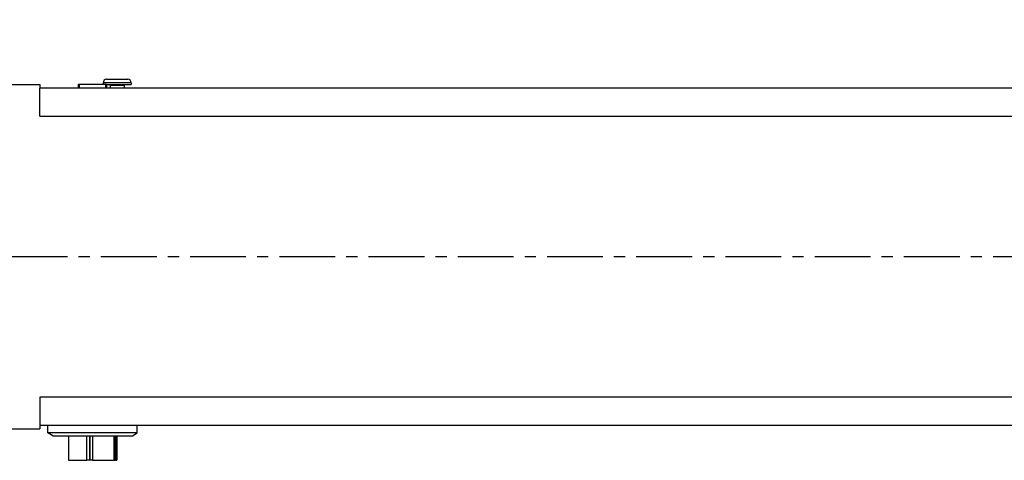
# Model space of a CAD drawing. Extents: x 47048 to 48733, y 15921 to 17109.
# Tile 3 of 26: x 47301 to 47581, y 16290 to 16416. Entities that reach past the tile are written whole.
import ezdxf

# ---------------------------------------------------------------- set-up
doc = ezdxf.new("R2010")
doc.units = 0
doc.header["$LTSCALE"] = 25.4
doc.linetypes.add('CENTER', pattern=[2, 1.25, -0.25, 0.25, -0.25])
doc.layers.get('0').update_dxf_attribs({"linetype": 'CONTINUOUS'})
doc.layers.add('ATA-CENTER', color=133, linetype='CENTER')
doc.layers.add('ATA-DIM', color=252, linetype='CONTINUOUS', lineweight=25)
doc.styles.get("Standard").update_dxf_attribs({"font": 'simplex.shx'})
doc.dimstyles.new('ata_A1', dxfattribs={"dimtxt": 4.2, "dimasz": 4.2, "dimexe": 2, "dimexo": 2, "dimgap": 2, "dimtad": 0, "dimtih": 1, "dimtoh": 1, "dimdec": 6, "dimdsep": 46, "dimtxsty": 'Standard', "dimcen": 0, "dimclrd": 252, "dimclre": 252, "dimclrt": 4, "dimadec": 6, "dimazin": 2, "dimtfac": 1, "dimtdec": 6, "dimtofl": 0, "dimtmove": 0, "dimatfit": 3, "dimfxl": 0, "dimtolj": 1, "dimtzin": 0, "dimlwd": 0, "dimlwe": 0, "dimarcsym": 0})

# ---------------------------------------------------------------- blocks, each defined once
blk = doc.blocks.new('*D12475')
at = {"color": 0}
for p in [(48003.57, 16626.91), (47150.57, 16529.66), (48003.57, 16405.66)]:
    blk.add_point(p, dxfattribs=at)
at = {"layer": 'ATA-DIM', "color": 252, "lineweight": 0}
for p, q in [((47150.57, 16533.66), (47150.57, 16630.91)), ((48003.57, 16409.66), (48003.57, 16630.91)), ((47158.97, 16626.91), (47409.08, 16626.91)), ((47995.17, 16626.91), (47461.6, 16626.91))]:
    blk.add_line(p, q, dxfattribs=at)
at = {"layer": 'ATA-DIM', "color": 252}
for points in [[(47158.97, 16628.31), (47158.97, 16625.51), (47150.57, 16626.91)], [(47995.17, 16625.51), (47995.17, 16628.31), (48003.57, 16626.91)]]:
    blk.add_solid(points, dxfattribs=at)
at = {"layer": 'ATA-DIM', "color": 4, "ltscale": 0.2, "insert": (47413.08, 16631.11), "char_height": 8.4, "attachment_point": 1}
blk.add_mtext('\\A1;   853', dxfattribs=at)

msp = doc.modelspace()

# ---------------------------------------------------------------- linework, layer by layer
for p, q in [((47325.5693149, 16398.6599889), (47331.5693149, 16398.6599889)), ((47295.0693149, 16397.1599889), (47306.5693149, 16397.1599889)), ((47306.5693149, 16397.1599889), (47306.5693149, 16396.1599889)), ((47306.5693149, 16388.1599889), (47306.5693149, 16396.1599889)), ((47876.5693149, 16396.1599889), (47306.5693149, 16396.1599889)), ((47317.5693149, 16397.2599889), (47317.7693149, 16397.2599889)), ((47317.5693149, 16396.7599889), (47317.5693149, 16397.2599889)), ((47317.5693149, 16396.7599889), (47317.7693149, 16396.7599889)), ((47317.5693149, 16396.1599889), (47317.5693149, 16396.7599889)), ((47317.7693149, 16397.2599889), (47325.3693149, 16397.2599889)), ((47317.7693149, 16397.2599889), (47317.7693149, 16396.1599889)), ((47317.7843149, 16397.2499889), (47325.3543149, 16397.2499889)), ((47317.7843149, 16397.2499889), (47317.7843149, 16396.2499889)), ((47317.7843149, 16396.2499889), (47325.3543149, 16396.2499889)), ((47317.7843149, 16396.1599889), (47317.7843149, 16396.2499889)), ((47324.5693149, 16397.6599889), (47324.5693149, 16397.2599889)), ((47332.5693149, 16397.6599889), (47324.5693149, 16397.6599889)), ((47325.3543149, 16396.2499889), (47325.3543149, 16397.2499889)), ((47325.3543149, 16396.2499889), (47325.3543149, 16396.1599889)), ((47325.3693149, 16396.1599889), (47325.3693149, 16397.2599889)), ((47325.3693149, 16397.2599889), (47325.5693149, 16397.2599889)), ((47325.3693149, 16396.7599889), (47325.5693149, 16396.7599889)), ((47325.5693149, 16397.2599889), (47325.5693149, 16396.7599889)), ((47325.5693149, 16397.1599889), (47332.5693149, 16397.1599889)), ((47325.5693149, 16396.7599889), (47325.5693149, 16396.1599889)), ((47326.5693149, 16396.9599889), (47326.5693149, 16396.1599889)), ((47326.5693149, 16396.9599889), (47330.5693149, 16396.9599889)), ((47330.5693149, 16396.9599889), (47330.5693149, 16396.1599889)), ((47332.5693149, 16397.6599889), (47332.5693149, 16397.1599889)), ((47306.5693149, 16388.1599889), (47876.5693149, 16388.1599889)), ((47306.5693149, 16308.1599889), (47306.5693149, 16300.1599889)), ((47876.5693149, 16308.1599889), (47306.5693149, 16308.1599889)), ((47306.5693149, 16300.1599889), (47306.5693149, 16299.1599889)), ((47306.5693149, 16300.1599889), (47876.5693149, 16300.1599889)), ((47308.8693149, 16297.9537364), (47308.8693149, 16300.1599889)), ((47334.2693149, 16297.9537364), (47334.2693149, 16300.1599889)), ((47295.0693149, 16299.1599889), (47306.5693149, 16299.1599889)), ((47310.2441258, 16297.1599889), (47308.8693149, 16297.9537364)), ((47334.2693149, 16297.9537364), (47308.8693149, 16297.9537364)), ((47332.8945039, 16297.1599889), (47334.2693149, 16297.9537364)), ((47310.2441258, 16297.1599889), (47332.8945039, 16297.1599889)), ((47314.6854718, 16297.1599889), (47314.6854718, 16290.1599889)), ((47319.9752449, 16290.1599889), (47319.9752449, 16297.1599889)), ((47320.6837066, 16297.1599889), (47320.6837066, 16290.1599889)), ((47320.8652566, 16290.1599889), (47320.8652566, 16297.1599889)), ((47321.5649114, 16297.1599889), (47321.5649114, 16290.1599889)), ((47327.6015122, 16297.1599889), (47327.6015122, 16290.1599889)), ((47327.9365601, 16290.1599889), (47327.9365601, 16297.1599889)), ((47328.11811, 16297.1599889), (47328.11811, 16290.1599889)), ((47328.4531579, 16297.1599889), (47328.4531579, 16290.1599889)), ((47314.6854718, 16290.1599889), (47319.9752449, 16290.1599889)), ((47320.6837066, 16290.1599889), (47319.9752449, 16290.1599889)), ((47320.8652566, 16290.1599889), (47320.6837066, 16290.1599889)), ((47321.5649114, 16290.1599889), (47320.8652566, 16290.1599889)), ((47321.5649114, 16290.1599889), (47327.6015122, 16290.1599889)), ((47327.6015122, 16290.1599889), (47327.9365601, 16290.1599889)), ((47328.11811, 16290.1599889), (47327.9365601, 16290.1599889)), ((47328.11811, 16290.1599889), (47328.4531579, 16290.1599889))]:
    msp.add_line(p, q)
for centre, radius, start, end in [((47325.5693149, 16397.6599889), 1, 90, 180), ((47331.5693149, 16397.6599889), 1, 0, 90), ((47326.3693149, 16396.9599889), 0.2, 0, 90), ((47330.7693149, 16396.9599889), 0.2, 90, 180)]:
    msp.add_arc(centre, radius, start, end)
at = {"layer": 'ATA-CENTER', "ltscale": 0.5}
msp.add_line((47146.1523844, 16348.1599889), (48303.1939544, 16348.1599889), dxfattribs=at)

# ---------------------------------------------------------------- dimensions: what is measured, and where the dimension line sits
at = {"layer": 'ATA-DIM'}
dim = msp.add_linear_dim(base=(48003.5693149, 16626.9068824), p1=(47150.5693149, 16529.6599889), p2=(48003.5693149, 16405.6599889), angle=180, text='   <>', dimstyle='ata_A1', override={"dimscale": 2, "dimdec": 3, "dimpost": '', "dimtol": 0, "dimlim": 0, "dimtp": 0, "dimtm": 0, "dimtfac": 0.857143, "dimtdec": 2, "dimtolj": 1, "dimtzin": 0}, dxfattribs=at)
dim.commit()
dim.dimension.update_dxf_attribs({"geometry": '*D12475', "text_midpoint": (47435.3401636, 16626.9068824), "dimtype": 160})

doc.saveas('drawing.dxf')
